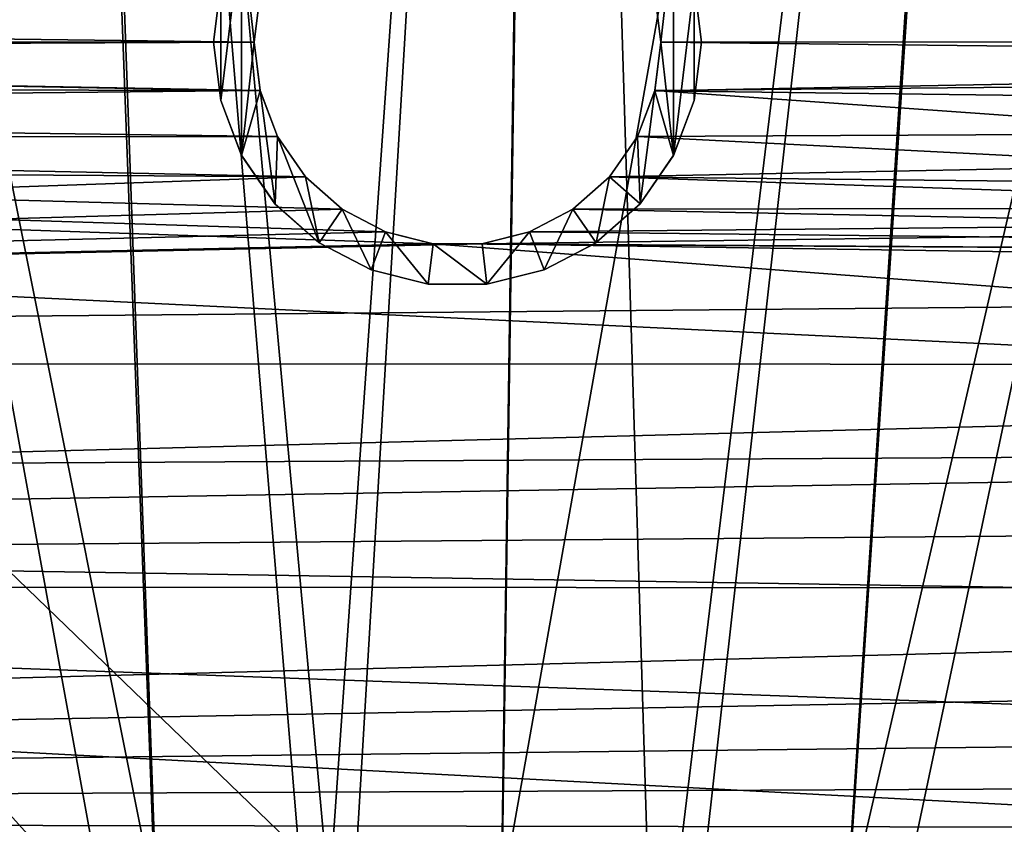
# Model space of a CAD drawing. Header units: millimetres. Extents: x -42.5 to 42.5, y -42.5 to 42.5.
# Tile 99 of 150: x -2.7 to 3.4, y 18.7 to 23.6. Entities that reach past the tile are written whole.
import ezdxf

# ---------------------------------------------------------------- set-up
doc = ezdxf.new("R2010")
doc.units = ezdxf.units.MM
doc.header["$LTSCALE"] = 127.314815
for name, color, linetype in [('104', 7, 'CONTINUOUS'), ('115', 7, 'CONTINUOUS'), ('118', 7, 'CONTINUOUS'), ('125', 7, 'CONTINUOUS'), ('14', 7, 'CONTINUOUS'), ('15', 7, 'CONTINUOUS'), ('42', 7, 'CONTINUOUS'), ('43', 7, 'CONTINUOUS'), ('44', 7, 'CONTINUOUS'), ('47', 7, 'CONTINUOUS'), ('57', 7, 'CONTINUOUS'), ('6', 7, 'CONTINUOUS'), ('9', 7, 'CONTINUOUS')]:
    doc.layers.add(name, color=color, linetype=linetype)

msp = doc.modelspace()

# ---------------------------------------------------------------- linework, layer by layer
at = {"layer": '104', "linetype": 'CONTINUOUS'}
for points in [[(-13.155, 30.5799, 33.6), (15.3198, 23.4804, 33.6), (-12.3926, 30.1689, 33.6), (-13.155, 30.5799, 33.6)], [(-12.3926, 30.1689, 33.6), (15.3198, 23.4804, 33.6), (-12.0608, 30.014, 33.6), (-12.3926, 30.1689, 33.6)], [(-12.0608, 30.014, 33.6), (15.3198, 23.4804, 33.6), (-11.7773, 29.7844, 33.6), (-12.0608, 30.014, 33.6)], [(-11.7773, 29.7844, 33.6), (15.3198, 23.4804, 33.6), (-11.5579, 29.4931, 33.6), (-11.7773, 29.7844, 33.6)], [(15.3198, 23.4804, 33.6), (-9.4506, 25.8431, 33.6), (-11.5579, 29.4931, 33.6), (15.3198, 23.4804, 33.6)], [(-9.4506, 25.8431, 33.6), (15.3198, 23.4804, 33.6), (-1.5567, 12.9508, 33.6), (-9.4506, 25.8431, 33.6)], [(-2.2574, 12.8025, 33.6), (-9.4506, 25.8431, 33.6), (-1.5567, 12.9508, 33.6), (-2.2574, 12.8025, 33.6)], [(-9.3197, 25.5459, 33.6), (-9.4506, 25.8431, 33.6), (-2.2574, 12.8025, 33.6), (-9.3197, 25.5459, 33.6)], [(-9.2563, 25.2307, 33.6), (-9.3197, 25.5459, 33.6), (-2.2574, 12.8025, 33.6), (-9.2563, 25.2307, 33.6)], [(-9.2612, 24.9087, 33.6), (-9.2563, 25.2307, 33.6), (-2.2574, 12.8025, 33.6), (-9.2612, 24.9087, 33.6)], [(-2.9667, 12.7022, 33.6), (-9.2612, 24.9087, 33.6), (-2.2574, 12.8025, 33.6), (-2.9667, 12.7022, 33.6)], [(-1.5567, 12.9508, 33.6), (15.3198, 23.4804, 33.6), (-0.868, 13.1467, 33.6), (-1.5567, 12.9508, 33.6)], [(-0.868, 13.1467, 33.6), (15.3198, 23.4804, 33.6), (-0.0001, 13.1048, 33.6), (-0.868, 13.1467, 33.6)], [(-0.0001, 13.1048, 33.6), (15.3198, 23.4804, 33.6), (0.8678, 13.1467, 33.6), (-0.0001, 13.1048, 33.6)], [(0.8678, 13.1467, 33.6), (15.3198, 23.4804, 33.6), (1.5566, 12.9509, 33.6), (0.8678, 13.1467, 33.6)], [(1.5566, 12.9509, 33.6), (15.3198, 23.4804, 33.6), (2.2574, 12.8025, 33.6), (1.5566, 12.9509, 33.6)], [(2.2574, 12.8025, 33.6), (15.3198, 23.4804, 33.6), (2.9667, 12.7022, 33.6), (2.2574, 12.8025, 33.6)], [(2.9667, 12.7022, 33.6), (15.3198, 23.4804, 33.6), (3.6809, 12.6507, 33.6), (2.9667, 12.7022, 33.6)]]:
    msp.add_3dface(points, dxfattribs=at)
at = {"layer": '115', "linetype": 'CONTINUOUS'}
for points in [[(-2.3218, 15.8765, 35.6), (-13.1346, 30.2657, 35.6), (-4.2964, 15.4592, 35.6), (-2.3218, 15.8765, 35.6)], [(-0.3159, 16.0425, 35.6), (-13.1346, 30.2657, 35.6), (-2.3218, 15.8765, 35.6), (-0.3159, 16.0425, 35.6)], [(1.6814, 15.9574, 35.6), (-13.1346, 30.2657, 35.6), (-0.3159, 16.0425, 35.6), (1.6814, 15.9574, 35.6)], [(15.1864, 23.2044, 35.6), (-13.1346, 30.2657, 35.6), (1.6814, 15.9574, 35.6), (15.1864, 23.2044, 35.6)], [(3.6645, 15.6208, 35.6), (15.1864, 23.2044, 35.6), (1.6814, 15.9574, 35.6), (3.6645, 15.6208, 35.6)]]:
    msp.add_3dface(points, dxfattribs=at)
at = {"layer": '118', "linetype": 'CONTINUOUS'}
for points in [[(-13.0655, 30.5429, 35.3915), (-13.0754, 30.5033, 35.4733), (15.256, 23.4824, 35.3888), (-13.0655, 30.5429, 35.3915)], [(-13.0621, 30.5568, 35.3), (-13.0655, 30.5429, 35.3915), (15.2593, 23.4955, 35.3), (-13.0621, 30.5568, 35.3)], [(15.2593, 23.4955, 35.3), (-13.0655, 30.5429, 35.3915), (15.256, 23.4824, 35.3888), (15.2593, 23.4955, 35.3)], [(-13.0754, 30.5033, 35.4733), (-13.0911, 30.4404, 35.54), (15.2457, 23.4411, 35.4746), (-13.0754, 30.5033, 35.4733)], [(15.256, 23.4824, 35.3888), (-13.0754, 30.5033, 35.4733), (15.2457, 23.4411, 35.4746), (15.256, 23.4824, 35.3888)], [(-13.0911, 30.4404, 35.54), (-13.1115, 30.3584, 35.5844), (15.2288, 23.3734, 35.5443), (-13.0911, 30.4404, 35.54)], [(15.2457, 23.4411, 35.4746), (-13.0911, 30.4404, 35.54), (15.2288, 23.3734, 35.5443), (15.2457, 23.4411, 35.4746)], [(-13.1115, 30.3584, 35.5844), (-13.1346, 30.2657, 35.6), (15.2089, 23.2932, 35.5857), (-13.1115, 30.3584, 35.5844)], [(15.2288, 23.3734, 35.5443), (-13.1115, 30.3584, 35.5844), (15.2089, 23.2932, 35.5857), (15.2288, 23.3734, 35.5443)], [(-13.1346, 30.2657, 35.6), (15.1864, 23.2044, 35.6), (15.2089, 23.2932, 35.5857), (-13.1346, 30.2657, 35.6)]]:
    msp.add_3dface(points, dxfattribs=at)
at = {"layer": '125', "linetype": 'CONTINUOUS'}
for points in [[(-13.155, 30.5799, 33.6), (-13.0621, 30.5568, 35.3), (15.2593, 23.4955, 35.3), (-13.155, 30.5799, 33.6)], [(15.3198, 23.4804, 33.6), (-13.155, 30.5799, 33.6), (15.2593, 23.4955, 35.3), (15.3198, 23.4804, 33.6)]]:
    msp.add_3dface(points, dxfattribs=at)
at = {"layer": '14', "linetype": 'CONTINUOUS'}
for points in [[(-1.2136, 23.7995, 24.8), (-1.25, 23.5, 24.8), (-1.2137, 23.7992, 20.4), (-1.2136, 23.7995, 24.8)], [(-1.25, 23.5, 24.8), (-1.25, 23.5, 20.4), (-1.2137, 23.7992, 20.4), (-1.25, 23.5, 24.8)], [(1.2137, 23.7992, 24.8), (1.2136, 23.7995, 20.4), (1.25, 23.5, 20.4), (1.2137, 23.7992, 24.8)], [(1.25, 23.5, 24.8), (1.2137, 23.7992, 24.8), (1.25, 23.5, 20.4), (1.25, 23.5, 24.8)]]:
    msp.add_3dface(points, dxfattribs=at)
at = {"layer": '15', "linetype": 'CONTINUOUS'}
for points in [[(-1.25, 23.5, 24.8), (-1.2137, 23.2008, 24.8), (-1.25, 23.5, 20.4), (-1.25, 23.5, 24.8)], [(-1.25, 23.5, 20.4), (-1.2137, 23.2008, 24.8), (-1.2136, 23.2005, 20.4), (-1.25, 23.5, 20.4)], [(1.2136, 23.2005, 24.8), (1.25, 23.5, 24.8), (1.2137, 23.2008, 20.4), (1.2136, 23.2005, 24.8)], [(1.25, 23.5, 24.8), (1.25, 23.5, 20.4), (1.2137, 23.2008, 20.4), (1.25, 23.5, 24.8)], [(-1.2137, 23.2008, 24.8), (-1.1068, 22.9191, 24.8), (-1.2136, 23.2005, 20.4), (-1.2137, 23.2008, 24.8)], [(-1.1068, 22.9191, 24.8), (-1.1067, 22.9189, 20.4), (-1.2136, 23.2005, 20.4), (-1.1068, 22.9191, 24.8)], [(1.1067, 22.9189, 24.8), (1.2136, 23.2005, 24.8), (1.1068, 22.9191, 20.4), (1.1067, 22.9189, 24.8)], [(1.2136, 23.2005, 24.8), (1.2137, 23.2008, 20.4), (1.1068, 22.9191, 20.4), (1.2136, 23.2005, 24.8)], [(-1.1068, 22.9191, 24.8), (-0.9355, 22.6709, 24.8), (-1.1067, 22.9189, 20.4), (-1.1068, 22.9191, 24.8)], [(-0.9355, 22.6709, 24.8), (-0.9353, 22.6707, 20.4), (-1.1067, 22.9189, 20.4), (-0.9355, 22.6709, 24.8)], [(0.9353, 22.6707, 24.8), (1.1067, 22.9189, 24.8), (0.9355, 22.6709, 20.4), (0.9353, 22.6707, 24.8)], [(1.1067, 22.9189, 24.8), (1.1068, 22.9191, 20.4), (0.9355, 22.6709, 20.4), (1.1067, 22.9189, 24.8)], [(-0.9355, 22.6709, 24.8), (-0.7102, 22.4713, 24.8), (-0.9353, 22.6707, 20.4), (-0.9355, 22.6709, 24.8)], [(-0.7102, 22.4713, 24.8), (-0.7098, 22.4711, 20.4), (-0.9353, 22.6707, 20.4), (-0.7102, 22.4713, 24.8)], [(0.7098, 22.4711, 24.8), (0.9353, 22.6707, 24.8), (0.7102, 22.4713, 20.4), (0.7098, 22.4711, 24.8)], [(0.9353, 22.6707, 24.8), (0.9355, 22.6709, 20.4), (0.7102, 22.4713, 20.4), (0.9353, 22.6707, 24.8)], [(-0.7102, 22.4713, 24.8), (-0.4434, 22.3313, 24.8), (-0.7098, 22.4711, 20.4), (-0.7102, 22.4713, 24.8)], [(-0.4434, 22.3313, 24.8), (-0.4434, 22.3313, 20.4), (-0.7098, 22.4711, 20.4), (-0.4434, 22.3313, 24.8)], [(0.7098, 22.4711, 24.8), (0.7102, 22.4713, 20.4), (0.4434, 22.3313, 20.4), (0.7098, 22.4711, 24.8)], [(0.4434, 22.3313, 24.8), (0.7098, 22.4711, 24.8), (0.4434, 22.3313, 20.4), (0.4434, 22.3313, 24.8)], [(-0.1505, 22.2591, 24.8), (-0.151, 22.2592, 20.4), (-0.4434, 22.3313, 20.4), (-0.1505, 22.2591, 24.8)], [(-0.4434, 22.3313, 24.8), (-0.1505, 22.2591, 24.8), (-0.4434, 22.3313, 20.4), (-0.4434, 22.3313, 24.8)], [(0.151, 22.2592, 24.8), (0.4434, 22.3313, 24.8), (0.1505, 22.2591, 20.4), (0.151, 22.2592, 24.8)], [(0.4434, 22.3313, 24.8), (0.4434, 22.3313, 20.4), (0.1505, 22.2591, 20.4), (0.4434, 22.3313, 24.8)], [(-0.1505, 22.2591, 24.8), (0.1505, 22.2591, 20.4), (-0.151, 22.2592, 20.4), (-0.1505, 22.2591, 24.8)], [(-0.1505, 22.2591, 24.8), (0.151, 22.2592, 24.8), (0.1505, 22.2591, 20.4), (-0.1505, 22.2591, 24.8)]]:
    msp.add_3dface(points, dxfattribs=at)
at = {"layer": '42', "linetype": 'CONTINUOUS'}
for points in [[(-1.4564, 23.859, 24.8), (-1.5, 23.5, 24.8), (-1.4564, 23.8591, 20.8), (-1.4564, 23.859, 24.8)], [(-1.4564, 23.8591, 20.8), (-1.5, 23.5, 24.8), (-1.5, 23.5, 20.8), (-1.4564, 23.8591, 20.8)], [(1.5, 23.5, 20.8), (1.4564, 23.859, 24.8), (1.4563, 23.8594, 20.8), (1.5, 23.5, 20.8)], [(1.5, 23.5, 24.8), (1.4564, 23.859, 24.8), (1.5, 23.5, 20.8), (1.5, 23.5, 24.8)]]:
    msp.add_3dface(points, dxfattribs=at)
at = {"layer": '43', "linetype": 'CONTINUOUS'}
for points in [[(-1.5, 23.5, 20.8), (-1.4564, 23.141, 24.8), (-1.4563, 23.1406, 20.8), (-1.5, 23.5, 20.8)], [(-1.5, 23.5, 20.8), (-1.5, 23.5, 24.8), (-1.4564, 23.141, 24.8), (-1.5, 23.5, 20.8)], [(1.5, 23.5, 24.8), (1.5, 23.5, 20.8), (1.4564, 23.1409, 20.8), (1.5, 23.5, 24.8)], [(1.4564, 23.141, 24.8), (1.5, 23.5, 24.8), (1.4564, 23.1409, 20.8), (1.4564, 23.141, 24.8)], [(-1.4564, 23.141, 24.8), (-1.3282, 22.8029, 24.8), (-1.4563, 23.1406, 20.8), (-1.4564, 23.141, 24.8)], [(-1.4563, 23.1406, 20.8), (-1.3282, 22.8029, 24.8), (-1.328, 22.8026, 20.8), (-1.4563, 23.1406, 20.8)], [(1.3281, 22.8028, 20.8), (1.3282, 22.8029, 24.8), (1.4564, 23.1409, 20.8), (1.3281, 22.8028, 20.8)], [(1.3282, 22.8029, 24.8), (1.4564, 23.141, 24.8), (1.4564, 23.1409, 20.8), (1.3282, 22.8029, 24.8)], [(-1.3282, 22.8029, 24.8), (-1.1228, 22.5053, 24.8), (-1.328, 22.8026, 20.8), (-1.3282, 22.8029, 24.8)], [(-1.328, 22.8026, 20.8), (-1.1228, 22.5053, 24.8), (-1.1223, 22.5048, 20.8), (-1.328, 22.8026, 20.8)], [(1.1226, 22.5051, 20.8), (1.1228, 22.5053, 24.8), (1.3281, 22.8028, 20.8), (1.1226, 22.5051, 20.8)], [(1.1228, 22.5053, 24.8), (1.3282, 22.8029, 24.8), (1.3281, 22.8028, 20.8), (1.1228, 22.5053, 24.8)], [(-1.1228, 22.5053, 24.8), (-0.8521, 22.2655, 24.8), (-1.1223, 22.5048, 20.8), (-1.1228, 22.5053, 24.8)], [(-1.1223, 22.5048, 20.8), (-0.8521, 22.2655, 24.8), (-0.8517, 22.2652, 20.8), (-1.1223, 22.5048, 20.8)], [(0.852, 22.2654, 20.8), (0.8521, 22.2655, 24.8), (1.1226, 22.5051, 20.8), (0.852, 22.2654, 20.8)], [(0.8521, 22.2655, 24.8), (1.1228, 22.5053, 24.8), (1.1226, 22.5051, 20.8), (0.8521, 22.2655, 24.8)], [(-0.8521, 22.2655, 24.8), (-0.5319, 22.0975, 24.8), (-0.8517, 22.2652, 20.8), (-0.8521, 22.2655, 24.8)], [(-0.8517, 22.2652, 20.8), (-0.5319, 22.0975, 24.8), (-0.5318, 22.0974, 20.8), (-0.8517, 22.2652, 20.8)], [(0.5319, 22.0975, 24.8), (0.8521, 22.2655, 24.8), (0.852, 22.2654, 20.8), (0.5319, 22.0975, 24.8)], [(0.5319, 22.0975, 20.8), (0.5319, 22.0975, 24.8), (0.852, 22.2654, 20.8), (0.5319, 22.0975, 20.8)], [(-0.5319, 22.0975, 24.8), (-0.1808, 22.0109, 24.8), (-0.5318, 22.0974, 20.8), (-0.5319, 22.0975, 24.8)], [(-0.5318, 22.0974, 20.8), (-0.1808, 22.0109, 24.8), (-0.1808, 22.0109, 20.8), (-0.5318, 22.0974, 20.8)], [(0.1807, 22.0109, 20.8), (0.1808, 22.0109, 24.8), (0.5319, 22.0975, 20.8), (0.1807, 22.0109, 20.8)], [(0.1808, 22.0109, 24.8), (0.5319, 22.0975, 24.8), (0.5319, 22.0975, 20.8), (0.1808, 22.0109, 24.8)], [(-0.1808, 22.0109, 20.8), (0.1808, 22.0109, 24.8), (0.1807, 22.0109, 20.8), (-0.1808, 22.0109, 20.8)], [(-0.1808, 22.0109, 24.8), (0.1808, 22.0109, 24.8), (-0.1808, 22.0109, 20.8), (-0.1808, 22.0109, 24.8)]]:
    msp.add_3dface(points, dxfattribs=at)
at = {"layer": '44', "linetype": 'CONTINUOUS'}
for points in [[(-1.3281, 24.1972, 20.8), (-1.4564, 23.8591, 20.8), (-1.4563, 23.1406, 20.8), (-1.3281, 24.1972, 20.8)], [(-1.3281, 24.1972, 20.8), (-1.4563, 23.1406, 20.8), (-1.328, 22.8026, 20.8), (-1.3281, 24.1972, 20.8)], [(-1.2136, 23.7995, 20.8), (-1.3281, 24.1972, 20.8), (-1.25, 23.5, 20.8), (-1.2136, 23.7995, 20.8)], [(-1.3281, 24.1972, 20.8), (-1.328, 22.8026, 20.8), (-1.25, 23.5, 20.8), (-1.3281, 24.1972, 20.8)], [(1.25, 23.5, 20.8), (1.328, 24.1974, 20.8), (1.2137, 23.7992, 20.8), (1.25, 23.5, 20.8)], [(1.3281, 22.8028, 20.8), (1.328, 24.1974, 20.8), (1.25, 23.5, 20.8), (1.3281, 22.8028, 20.8)], [(1.4563, 23.8594, 20.8), (1.328, 24.1974, 20.8), (1.3281, 22.8028, 20.8), (1.4563, 23.8594, 20.8)], [(-1.4564, 23.8591, 20.8), (-1.5, 23.5, 20.8), (-1.4563, 23.1406, 20.8), (-1.4564, 23.8591, 20.8)], [(1.4563, 23.8594, 20.8), (1.3281, 22.8028, 20.8), (1.4564, 23.1409, 20.8), (1.4563, 23.8594, 20.8)], [(1.5, 23.5, 20.8), (1.4563, 23.8594, 20.8), (1.4564, 23.1409, 20.8), (1.5, 23.5, 20.8)], [(-1.25, 23.5, 20.8), (-1.328, 22.8026, 20.8), (-1.2137, 23.2008, 20.8), (-1.25, 23.5, 20.8)], [(1.3281, 22.8028, 20.8), (1.25, 23.5, 20.8), (1.2136, 23.2005, 20.8), (1.3281, 22.8028, 20.8)], [(-1.328, 22.8026, 20.8), (-1.1223, 22.5048, 20.8), (-1.2137, 23.2008, 20.8), (-1.328, 22.8026, 20.8)], [(-1.2137, 23.2008, 20.8), (-1.1223, 22.5048, 20.8), (-1.1068, 22.9191, 20.8), (-1.2137, 23.2008, 20.8)], [(1.1067, 22.9189, 20.8), (1.1226, 22.5051, 20.8), (1.2136, 23.2005, 20.8), (1.1067, 22.9189, 20.8)], [(1.1226, 22.5051, 20.8), (1.3281, 22.8028, 20.8), (1.2136, 23.2005, 20.8), (1.1226, 22.5051, 20.8)], [(-1.1223, 22.5048, 20.8), (-0.8517, 22.2652, 20.8), (-1.1068, 22.9191, 20.8), (-1.1223, 22.5048, 20.8)], [(-1.1068, 22.9191, 20.8), (-0.8517, 22.2652, 20.8), (-0.9355, 22.6709, 20.8), (-1.1068, 22.9191, 20.8)], [(0.9353, 22.6707, 20.8), (1.1226, 22.5051, 20.8), (1.1067, 22.9189, 20.8), (0.9353, 22.6707, 20.8)], [(-0.9355, 22.6709, 20.8), (-0.8517, 22.2652, 20.8), (-0.7102, 22.4713, 20.8), (-0.9355, 22.6709, 20.8)], [(0.7098, 22.4711, 20.8), (0.852, 22.2654, 20.8), (0.9353, 22.6707, 20.8), (0.7098, 22.4711, 20.8)], [(0.852, 22.2654, 20.8), (1.1226, 22.5051, 20.8), (0.9353, 22.6707, 20.8), (0.852, 22.2654, 20.8)], [(-0.8517, 22.2652, 20.8), (-0.5318, 22.0974, 20.8), (-0.7102, 22.4713, 20.8), (-0.8517, 22.2652, 20.8)], [(-0.7102, 22.4713, 20.8), (-0.5318, 22.0974, 20.8), (-0.4434, 22.3313, 20.8), (-0.7102, 22.4713, 20.8)], [(0.4434, 22.3313, 20.8), (0.5319, 22.0975, 20.8), (0.7098, 22.4711, 20.8), (0.4434, 22.3313, 20.8)], [(0.5319, 22.0975, 20.8), (0.852, 22.2654, 20.8), (0.7098, 22.4711, 20.8), (0.5319, 22.0975, 20.8)], [(-0.5318, 22.0974, 20.8), (-0.1808, 22.0109, 20.8), (-0.4434, 22.3313, 20.8), (-0.5318, 22.0974, 20.8)], [(-0.4434, 22.3313, 20.8), (-0.1808, 22.0109, 20.8), (-0.1505, 22.2591, 20.8), (-0.4434, 22.3313, 20.8)], [(0.151, 22.2592, 20.8), (0.1807, 22.0109, 20.8), (0.4434, 22.3313, 20.8), (0.151, 22.2592, 20.8)], [(0.1807, 22.0109, 20.8), (0.5319, 22.0975, 20.8), (0.4434, 22.3313, 20.8), (0.1807, 22.0109, 20.8)], [(-0.1808, 22.0109, 20.8), (0.1807, 22.0109, 20.8), (-0.1505, 22.2591, 20.8), (-0.1808, 22.0109, 20.8)], [(-0.1505, 22.2591, 20.8), (0.1807, 22.0109, 20.8), (0.151, 22.2592, 20.8), (-0.1505, 22.2591, 20.8)]]:
    msp.add_3dface(points, dxfattribs=at)
at = {"layer": '47', "linetype": 'CONTINUOUS'}
for points in [[(0.5573, 38.3751, 50), (-2.6137, 38.29, 50), (-0.7696, 16.0306, 36.185), (0.5573, 38.3751, 50)], [(0.2377, 16.0473, 36.185), (0.5573, 38.3751, 50), (-0.7696, 16.0306, 36.185), (0.2377, 16.0473, 36.185)], [(1.2446, 16.0008, 36.185), (0.5573, 38.3751, 50), (0.2377, 16.0473, 36.185), (1.2446, 16.0008, 36.185)], [(3.7252, 38.1979, 50), (0.5573, 38.3751, 50), (1.2446, 16.0008, 36.185), (3.7252, 38.1979, 50)], [(-2.6137, 38.29, 50), (-5.7666, 37.9434, 50), (-1.774, 15.9507, 36.185), (-2.6137, 38.29, 50)], [(-0.7696, 16.0306, 36.185), (-2.6137, 38.29, 50), (-1.774, 15.9507, 36.185), (-0.7696, 16.0306, 36.185)], [(2.2466, 15.8911, 36.185), (3.7252, 38.1979, 50), (1.2446, 16.0008, 36.185), (2.2466, 15.8911, 36.185)], [(6.8685, 37.7595, 50), (3.7252, 38.1979, 50), (2.2466, 15.8911, 36.185), (6.8685, 37.7595, 50)], [(-1.774, 15.9507, 36.185), (-5.7666, 37.9434, 50), (-2.7722, 15.8078, 36.185), (-1.774, 15.9507, 36.185)], [(3.2397, 15.7187, 36.185), (6.8685, 37.7595, 50), (2.2466, 15.8911, 36.185), (3.2397, 15.7187, 36.185)], [(9.9635, 37.0632, 50), (6.8685, 37.7595, 50), (3.2397, 15.7187, 36.185), (9.9635, 37.0632, 50)], [(4.2201, 15.4843, 36.185), (9.9635, 37.0632, 50), (3.2397, 15.7187, 36.185), (4.2201, 15.4843, 36.185)]]:
    msp.add_3dface(points, dxfattribs=at)
at = {"layer": '57', "linetype": 'CONTINUOUS'}
for points in [[(0.5525, 37.4065, 47.8721), (-0.7901, 18.2401, 36.0224), (-2.5375, 37.3245, 47.8721), (0.5525, 37.4065, 47.8721)], [(0.2715, 18.2552, 36.0224), (-0.7901, 18.2401, 36.0224), (0.5525, 37.4065, 47.8721), (0.2715, 18.2552, 36.0224)], [(3.639, 37.2332, 47.8721), (0.2715, 18.2552, 36.0224), (0.5525, 37.4065, 47.8721), (3.639, 37.2332, 47.8721)], [(-2.5375, 37.3245, 47.8721), (-1.8492, 18.1633, 36.0224), (-5.6105, 36.9875, 47.8721), (-2.5375, 37.3245, 47.8721)], [(-0.7901, 18.2401, 36.0224), (-1.8492, 18.1633, 36.0224), (-2.5375, 37.3245, 47.8721), (-0.7901, 18.2401, 36.0224)], [(1.3317, 18.2085, 36.0224), (0.2715, 18.2552, 36.0224), (3.639, 37.2332, 47.8721), (1.3317, 18.2085, 36.0224)], [(2.3875, 18.1004, 36.0224), (1.3317, 18.2085, 36.0224), (3.639, 37.2332, 47.8721), (2.3875, 18.1004, 36.0224)], [(6.7007, 36.8056, 47.8721), (2.3875, 18.1004, 36.0224), (3.639, 37.2332, 47.8721), (6.7007, 36.8056, 47.8721)], [(-1.8492, 18.1633, 36.0224), (-2.9018, 18.0251, 36.0224), (-5.6105, 36.9875, 47.8721), (-1.8492, 18.1633, 36.0224)], [(3.4359, 17.9309, 36.0224), (2.3875, 18.1004, 36.0224), (6.7007, 36.8056, 47.8721), (3.4359, 17.9309, 36.0224)]]:
    msp.add_3dface(points, dxfattribs=at)
at = {"layer": '6', "linetype": 'CONTINUOUS'}
for points in [[(17.3369, 23.503, 24.8), (17.3723, 24.0066, 24.8), (1.2137, 23.7992, 24.8), (17.3369, 23.503, 24.8)], [(-13.8066, 23.513, 24.8), (-1.2136, 23.7995, 24.8), (-13.5402, 23.6528, 24.8), (-13.8066, 23.513, 24.8)], [(-1.25, 23.5, 24.8), (-1.2136, 23.7995, 24.8), (-13.8066, 23.513, 24.8), (-1.25, 23.5, 24.8)], [(1.25, 23.5, 24.8), (17.3369, 23.503, 24.8), (1.2137, 23.7992, 24.8), (1.25, 23.5, 24.8)], [(-14.099, 23.4409, 24.8), (-1.25, 23.5, 24.8), (-13.8066, 23.513, 24.8), (-14.099, 23.4409, 24.8)], [(-1.2137, 23.2008, 24.8), (-1.25, 23.5, 24.8), (-14.099, 23.4409, 24.8), (-1.2137, 23.2008, 24.8)], [(17.3369, 23.503, 24.8), (1.25, 23.5, 24.8), (1.2136, 23.2005, 24.8), (17.3369, 23.503, 24.8)], [(17.344, 22.9981, 24.8), (17.3369, 23.503, 24.8), (1.2136, 23.2005, 24.8), (17.344, 22.9981, 24.8)], [(-32.5656, 22.8807, 24.8), (-1.2137, 23.2008, 24.8), (-14.099, 23.4409, 24.8), (-32.5656, 22.8807, 24.8)], [(-1.2137, 23.2008, 24.8), (-32.5656, 22.8807, 24.8), (-1.1068, 22.9191, 24.8), (-1.2137, 23.2008, 24.8)], [(1.1067, 22.9189, 24.8), (17.344, 22.9981, 24.8), (1.2136, 23.2005, 24.8), (1.1067, 22.9189, 24.8)], [(0.9353, 22.6707, 24.8), (17.344, 22.9981, 24.8), (1.1067, 22.9189, 24.8), (0.9353, 22.6707, 24.8)], [(17.3935, 22.4954, 24.8), (17.344, 22.9981, 24.8), (0.9353, 22.6707, 24.8), (17.3935, 22.4954, 24.8)], [(-1.1068, 22.9191, 24.8), (-32.5656, 22.8807, 24.8), (-0.9355, 22.6709, 24.8), (-1.1068, 22.9191, 24.8)], [(-32.5656, 22.8807, 24.8), (-33.4724, 21.5322, 24.8), (-0.9355, 22.6709, 24.8), (-32.5656, 22.8807, 24.8)], [(-0.9355, 22.6709, 24.8), (-33.4724, 21.5322, 24.8), (-0.7102, 22.4713, 24.8), (-0.9355, 22.6709, 24.8)], [(0.7098, 22.4711, 24.8), (17.3935, 22.4954, 24.8), (0.9353, 22.6707, 24.8), (0.7098, 22.4711, 24.8)], [(-0.7102, 22.4713, 24.8), (-33.4724, 21.5322, 24.8), (-0.4434, 22.3313, 24.8), (-0.7102, 22.4713, 24.8)], [(0.151, 22.2592, 24.8), (17.3935, 22.4954, 24.8), (0.4434, 22.3313, 24.8), (0.151, 22.2592, 24.8)], [(17.4851, 21.9987, 24.8), (17.3935, 22.4954, 24.8), (0.151, 22.2592, 24.8), (17.4851, 21.9987, 24.8)], [(0.4434, 22.3313, 24.8), (17.3935, 22.4954, 24.8), (0.7098, 22.4711, 24.8), (0.4434, 22.3313, 24.8)], [(-0.4434, 22.3313, 24.8), (-33.4724, 21.5322, 24.8), (-0.1505, 22.2591, 24.8), (-0.4434, 22.3313, 24.8)], [(-33.4724, 21.5322, 24.8), (17.4851, 21.9987, 24.8), (0.151, 22.2592, 24.8), (-33.4724, 21.5322, 24.8)], [(-0.1505, 22.2591, 24.8), (-33.4724, 21.5322, 24.8), (0.151, 22.2592, 24.8), (-0.1505, 22.2591, 24.8)], [(17.4851, 21.9987, 24.8), (-33.4724, 21.5322, 24.8), (17.6181, 21.5117, 24.8), (17.4851, 21.9987, 24.8)], [(-33.4724, 21.5322, 24.8), (-34.3236, 20.1477, 24.8), (17.6181, 21.5117, 24.8), (-33.4724, 21.5322, 24.8)], [(17.6181, 21.5117, 24.8), (-34.3236, 20.1477, 24.8), (17.7915, 21.0378, 24.8), (17.6181, 21.5117, 24.8)], [(17.7915, 21.0378, 24.8), (-34.3236, 20.1477, 24.8), (18.0041, 20.5802, 24.8), (17.7915, 21.0378, 24.8)], [(18.0041, 20.5802, 24.8), (-34.3236, 20.1477, 24.8), (18.2544, 20.142, 24.8), (18.0041, 20.5802, 24.8)], [(-34.3236, 20.1477, 24.8), (-35.1173, 18.73, 24.8), (18.2544, 20.142, 24.8), (-34.3236, 20.1477, 24.8)], [(18.2544, 20.142, 24.8), (-35.1173, 18.73, 24.8), (18.5406, 19.7264, 24.8), (18.2544, 20.142, 24.8)], [(18.5406, 19.7264, 24.8), (-35.1173, 18.73, 24.8), (18.8609, 19.3362, 24.8), (18.5406, 19.7264, 24.8)], [(18.8609, 19.3362, 24.8), (-35.1173, 18.73, 24.8), (19.2126, 18.9746, 24.8), (18.8609, 19.3362, 24.8)], [(19.2126, 18.9746, 24.8), (-35.1173, 18.73, 24.8), (19.5934, 18.6437, 24.8), (19.2126, 18.9746, 24.8)], [(-35.1173, 18.73, 24.8), (-35.8525, 17.2811, 24.8), (19.5934, 18.6437, 24.8), (-35.1173, 18.73, 24.8)]]:
    msp.add_3dface(points, dxfattribs=at)
at = {"layer": '9', "linetype": 'CONTINUOUS'}
for points in [[(15.9269, 24.5079, 20.4), (15.8345, 23.3345, 20.4), (0.9353, 24.3293, 20.4), (15.9269, 24.5079, 20.4)], [(0.9353, 24.3293, 20.4), (15.8345, 23.3345, 20.4), (1.1067, 24.0811, 20.4), (0.9353, 24.3293, 20.4)], [(1.1067, 24.0811, 20.4), (15.8345, 23.3345, 20.4), (1.2136, 23.7995, 20.4), (1.1067, 24.0811, 20.4)], [(-1.2137, 23.7992, 20.4), (-1.25, 23.5, 20.4), (-13.5398, 23.653, 20.4), (-1.2137, 23.7992, 20.4)], [(1.2136, 23.7995, 20.4), (15.8345, 23.3345, 20.4), (1.25, 23.5, 20.4), (1.2136, 23.7995, 20.4)], [(-13.5398, 23.653, 20.4), (-1.25, 23.5, 20.4), (-13.8066, 23.513, 20.4), (-13.5398, 23.653, 20.4)], [(-13.8066, 23.513, 20.4), (-1.25, 23.5, 20.4), (-14.0995, 23.4408, 20.4), (-13.8066, 23.513, 20.4)], [(-1.25, 23.5, 20.4), (-1.2136, 23.2005, 20.4), (-14.0995, 23.4408, 20.4), (-1.25, 23.5, 20.4)], [(1.25, 23.5, 20.4), (15.8345, 23.3345, 20.4), (1.2137, 23.2008, 20.4), (1.25, 23.5, 20.4)], [(-1.2136, 23.2005, 20.4), (-31.2628, 23.3161, 20.4), (-14.401, 23.4409, 20.4), (-1.2136, 23.2005, 20.4)], [(-14.0995, 23.4408, 20.4), (-1.2136, 23.2005, 20.4), (-14.401, 23.4409, 20.4), (-14.0995, 23.4408, 20.4)], [(-31.2628, 23.3161, 20.4), (16.2018, 21.0163, 20.4), (-33.028, 20.7401, 20.4), (-31.2628, 23.3161, 20.4)], [(16.2018, 21.0163, 20.4), (-31.2628, 23.3161, 20.4), (-0.151, 22.2592, 20.4), (16.2018, 21.0163, 20.4)], [(-0.151, 22.2592, 20.4), (-31.2628, 23.3161, 20.4), (-0.4434, 22.3313, 20.4), (-0.151, 22.2592, 20.4)], [(-0.4434, 22.3313, 20.4), (-31.2628, 23.3161, 20.4), (-0.7098, 22.4711, 20.4), (-0.4434, 22.3313, 20.4)], [(-0.7098, 22.4711, 20.4), (-31.2628, 23.3161, 20.4), (-0.9353, 22.6707, 20.4), (-0.7098, 22.4711, 20.4)], [(-0.9353, 22.6707, 20.4), (-31.2628, 23.3161, 20.4), (-1.1067, 22.9189, 20.4), (-0.9353, 22.6707, 20.4)], [(-1.1067, 22.9189, 20.4), (-31.2628, 23.3161, 20.4), (-1.2136, 23.2005, 20.4), (-1.1067, 22.9189, 20.4)], [(15.8345, 23.3345, 20.4), (15.927, 22.1605, 20.4), (1.2137, 23.2008, 20.4), (15.8345, 23.3345, 20.4)], [(1.2137, 23.2008, 20.4), (15.927, 22.1605, 20.4), (1.1068, 22.9191, 20.4), (1.2137, 23.2008, 20.4)], [(1.1068, 22.9191, 20.4), (15.927, 22.1605, 20.4), (0.9355, 22.6709, 20.4), (1.1068, 22.9191, 20.4)], [(0.9355, 22.6709, 20.4), (15.927, 22.1605, 20.4), (0.7102, 22.4713, 20.4), (0.9355, 22.6709, 20.4)], [(0.7102, 22.4713, 20.4), (15.927, 22.1605, 20.4), (0.4434, 22.3313, 20.4), (0.7102, 22.4713, 20.4)], [(0.4434, 22.3313, 20.4), (15.927, 22.1605, 20.4), (0.1505, 22.2591, 20.4), (0.4434, 22.3313, 20.4)], [(0.1505, 22.2591, 20.4), (15.927, 22.1605, 20.4), (-0.151, 22.2592, 20.4), (0.1505, 22.2591, 20.4)], [(15.927, 22.1605, 20.4), (16.2018, 21.0163, 20.4), (-0.151, 22.2592, 20.4), (15.927, 22.1605, 20.4)], [(16.2018, 21.0163, 20.4), (16.6523, 19.9289, 20.4), (-33.028, 20.7401, 20.4), (16.2018, 21.0163, 20.4)], [(-33.028, 20.7401, 20.4), (18.0314, 18.031, 20.4), (-34.5816, 18.031, 20.4), (-33.028, 20.7401, 20.4)], [(17.267, 18.9259, 20.4), (18.0314, 18.031, 20.4), (-33.028, 20.7401, 20.4), (17.267, 18.9259, 20.4)], [(16.6523, 19.9289, 20.4), (17.267, 18.9259, 20.4), (-33.028, 20.7401, 20.4), (16.6523, 19.9289, 20.4)]]:
    msp.add_3dface(points, dxfattribs=at)

doc.saveas('drawing.dxf')
